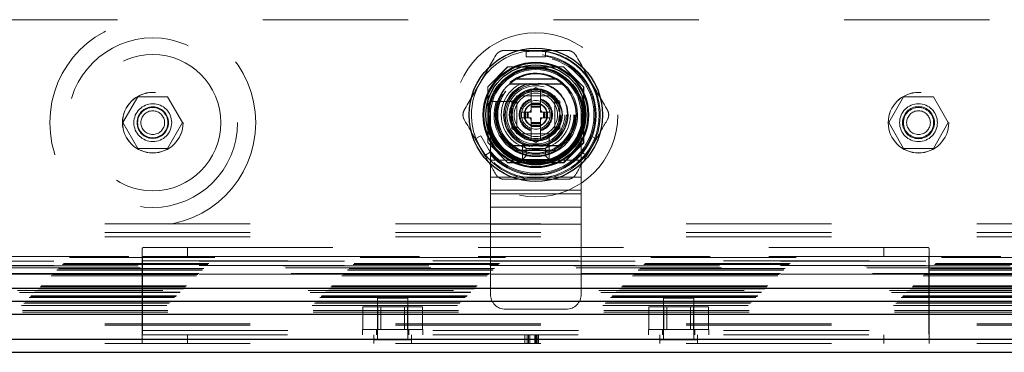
# Model space of a CAD drawing. Header units: inches. Extents: x 0.2 to 10.8, y 0.2 to 8.2.
# Tile 60 of 123: x 3.492 to 4.169, y 2.892 to 3.121. Entities that reach past the tile are written whole.
import ezdxf

# ---------------------------------------------------------------- set-up
doc = ezdxf.new("R2010")
doc.units = ezdxf.units.IN
doc.header["$MEASUREMENT"] = 0
doc.linetypes.add('HIDDEN', pattern=[0.075, 0.05, -0.025])

msp = doc.modelspace()

# ---------------------------------------------------------------- linework, layer by layer
at = {"color": 7, "linetype": 'HIDDEN', "lineweight": 18}
for p, q in [((4.5590546, 3.1205238), (3.1344713, 3.1205238)), ((3.8403095, 3.0993736), (3.8534329, 3.0993736)), ((3.8403095, 3.0993736), (3.8403095, 3.0951094)), ((3.8534329, 3.0993736), (3.8534329, 3.0951094)), ((3.8403095, 3.0951094), (3.8534329, 3.0951094)), ((3.8274716, 3.0881905), (3.813763, 3.0744819)), ((3.8276215, 3.0880406), (3.8139129, 3.0743319)), ((3.865971, 3.0881905), (3.8274716, 3.0881905)), ((3.8661209, 3.0880406), (3.8276215, 3.0880406)), ((3.8619059, 3.0878906), (3.8318365, 3.0878906)), ((3.8796796, 3.0744819), (3.865971, 3.0881905)), ((3.813763, 3.0744819), (3.813763, 3.0359824)), ((3.8139129, 3.0743319), (3.8139129, 3.0358325)), ((3.8140628, 3.0701169), (3.8140628, 3.0400475)), ((3.830467, 3.0645532), (3.8468712, 3.0740242)), ((3.8435904, 3.0631203), (3.8435904, 3.07213)), ((3.8468712, 3.0740242), (3.8632754, 3.0645532)), ((3.8501521, 3.0631203), (3.8501521, 3.07213)), ((3.8798296, 3.0743319), (3.8796796, 3.0744819)), ((3.8796796, 3.0359824), (3.8796796, 3.0744819)), ((3.8796796, 3.0400475), (3.8796796, 3.0701169)), ((3.8798296, 3.0358325), (3.8798296, 3.0743319)), ((3.5730289, 3.0674822), (3.5627809, 3.0497322)), ((3.5935248, 3.0674822), (3.5730289, 3.0674822)), ((3.6037728, 3.0497322), (3.5935248, 3.0674822)), ((3.8332805, 3.0642686), (3.8196734, 3.0642686)), ((3.830467, 3.0456113), (3.830467, 3.0645532)), ((3.8599979, 3.0682089), (3.8337479, 3.0682089)), ((3.8337479, 3.0682089), (3.8337479, 3.0419589)), ((3.8337479, 3.0646488), (3.8337479, 3.0455156)), ((3.8564378, 3.0682056), (3.8373046, 3.0682056)), ((3.8501521, 3.0631203), (3.8435904, 3.0631203)), ((3.8435904, 3.0624641), (3.8435904, 3.0631203)), ((3.8501521, 3.0624641), (3.8435904, 3.0624641)), ((3.8435904, 3.0621758), (3.8435904, 3.0624641)), ((3.8501521, 3.0624641), (3.8501521, 3.0631203)), ((3.8501521, 3.0621758), (3.8501521, 3.0624641)), ((3.8599946, 3.0455156), (3.8599946, 3.0646488)), ((3.8599979, 3.0419589), (3.8599979, 3.0682089)), ((3.8632754, 3.0645532), (3.8632754, 3.0456113)), ((4.0999454, 3.0674822), (4.0896975, 3.0497322)), ((4.1204414, 3.0674822), (4.0999454, 3.0674822)), ((4.1306893, 3.0497322), (4.1204414, 3.0674822)), ((3.8370287, 3.0570507), (3.8370287, 3.0531137)), ((3.8388332, 3.0570507), (3.8370287, 3.0570507)), ((3.8388332, 3.0570507), (3.8388332, 3.0531137)), ((3.8394893, 3.0570507), (3.8388332, 3.0570507)), ((3.8394893, 3.0570507), (3.8394893, 3.0531137)), ((3.8397776, 3.0570507), (3.8394893, 3.0570507)), ((3.8408415, 3.0570507), (3.8397776, 3.0570507)), ((3.8397776, 3.0570507), (3.8397776, 3.0531137)), ((3.8415374, 3.0570507), (3.8408415, 3.0570507)), ((3.8408415, 3.0570507), (3.8408415, 3.0531137)), ((3.8415374, 3.0570507), (3.8415374, 3.0531137)), ((3.8435904, 3.0570507), (3.8415374, 3.0570507)), ((3.8435904, 3.061112), (3.8435904, 3.0621758)), ((3.8501521, 3.0621758), (3.8435904, 3.0621758)), ((3.8435904, 3.060416), (3.8435904, 3.061112)), ((3.8501521, 3.061112), (3.8435904, 3.061112)), ((3.8435904, 3.0570507), (3.8435904, 3.060416)), ((3.8501521, 3.060416), (3.8435904, 3.060416)), ((3.8501521, 3.061112), (3.8501521, 3.0621758)), ((3.8501521, 3.060416), (3.8501521, 3.061112)), ((3.8501521, 3.0570507), (3.8501521, 3.060416)), ((3.852205, 3.0570507), (3.8501521, 3.0570507)), ((3.852901, 3.0570507), (3.852205, 3.0570507)), ((3.852205, 3.0570507), (3.852205, 3.0531137)), ((3.852901, 3.0570507), (3.852901, 3.0531137)), ((3.8539648, 3.0570507), (3.852901, 3.0570507)), ((3.8539648, 3.0570507), (3.8539648, 3.0531137)), ((3.8542531, 3.0570507), (3.8539648, 3.0570507)), ((3.8542531, 3.0570507), (3.8542531, 3.0531137)), ((3.8549093, 3.0570507), (3.8542531, 3.0570507)), ((3.8549093, 3.0570507), (3.8549093, 3.0531137)), ((3.8567137, 3.0570507), (3.8549093, 3.0570507)), ((3.8567137, 3.0570507), (3.8567137, 3.0531137)), ((3.5627809, 3.0497322), (3.5730289, 3.0319822)), ((3.5935248, 3.0319822), (3.6037728, 3.0497322)), ((3.8156229, 3.0550839), (3.8156229, 3.0238339)), ((3.8388332, 3.0531137), (3.8370287, 3.0531137)), ((3.8394893, 3.0531137), (3.8388332, 3.0531137)), ((3.8397776, 3.0531137), (3.8394893, 3.0531137)), ((3.8408415, 3.0531137), (3.8397776, 3.0531137)), ((3.8415374, 3.0531137), (3.8408415, 3.0531137)), ((3.8435904, 3.0531137), (3.8415374, 3.0531137)), ((3.8435904, 3.0497485), (3.8435904, 3.0531137)), ((3.8435904, 3.0490525), (3.8435904, 3.0497485)), ((3.8501521, 3.0497485), (3.8435904, 3.0497485)), ((3.8435904, 3.0479886), (3.8435904, 3.0490525)), ((3.8501521, 3.0490525), (3.8435904, 3.0490525)), ((3.8501521, 3.0497485), (3.8501521, 3.0531137)), ((3.852205, 3.0531137), (3.8501521, 3.0531137)), ((3.8501521, 3.0490525), (3.8501521, 3.0497485)), ((3.8501521, 3.0479886), (3.8501521, 3.0490525)), ((3.852901, 3.0531137), (3.852205, 3.0531137)), ((3.8539648, 3.0531137), (3.852901, 3.0531137)), ((3.8542531, 3.0531137), (3.8539648, 3.0531137)), ((3.8549093, 3.0531137), (3.8542531, 3.0531137)), ((3.8567137, 3.0531137), (3.8549093, 3.0531137)), ((3.8781229, 3.0550839), (3.8781229, 3.0238339)), ((4.0896975, 3.0497322), (4.0999454, 3.0319822)), ((4.1204414, 3.0319822), (4.1306893, 3.0497322)), ((3.8468712, 3.0361403), (3.830467, 3.0456113)), ((3.8501521, 3.0479886), (3.8435904, 3.0479886)), ((3.8435904, 3.0477003), (3.8435904, 3.0479886)), ((3.8501521, 3.0477003), (3.8435904, 3.0477003)), ((3.8435904, 3.0470442), (3.8435904, 3.0477003)), ((3.8501521, 3.0470442), (3.8435904, 3.0470442)), ((3.8435904, 3.0380345), (3.8435904, 3.0470442)), ((3.8632754, 3.0456113), (3.8468712, 3.0361403)), ((3.8501521, 3.0477003), (3.8501521, 3.0479886)), ((3.8501521, 3.0470442), (3.8501521, 3.0477003)), ((3.8501521, 3.0380345), (3.8501521, 3.0470442)), ((3.805233, 3.0386191), (3.8089258, 3.0407512)), ((3.8117946, 3.027254), (3.805233, 3.0386191)), ((3.8154875, 3.0293861), (3.8089258, 3.0407512)), ((3.813763, 3.0359824), (3.8274716, 3.0222738)), ((3.8337479, 3.0419589), (3.8599979, 3.0419589)), ((3.8373046, 3.0419589), (3.8564378, 3.0419589)), ((3.8560576, 3.0278844), (3.8560576, 3.0414915)), ((3.865971, 3.0222738), (3.8796796, 3.0359824)), ((3.8661209, 3.0221239), (3.8798296, 3.0358325)), ((3.8848166, 3.0407512), (3.878255, 3.0293861)), ((3.8819478, 3.027254), (3.8885095, 3.0386191)), ((3.8848166, 3.0407512), (3.8885095, 3.0386191)), ((3.5730289, 3.0319822), (3.5935248, 3.0319822)), ((3.8117946, 3.027254), (3.8154875, 3.0293861)), ((3.8377062, 3.0244589), (3.8377062, 3.0344589)), ((3.8402062, 3.0319589), (3.8377062, 3.0344589)), ((3.8377062, 3.0344589), (3.8560395, 3.0344589)), ((3.8402062, 3.0269589), (3.8402062, 3.0319589)), ((3.8402062, 3.0319589), (3.8535395, 3.0319589)), ((3.8535395, 3.0319589), (3.8560395, 3.0344589)), ((3.8535395, 3.0319589), (3.8535395, 3.0269589)), ((3.8560395, 3.0344589), (3.8560395, 3.0244589)), ((3.878255, 3.0293861), (3.8819478, 3.027254)), ((4.0999454, 3.0319822), (4.1204414, 3.0319822)), ((3.8156229, 3.0238339), (3.8781229, 3.0238339)), ((3.8156229, 3.0238339), (3.8156229, 3.0006574)), ((3.8156229, 3.0238339), (3.8781229, 3.0238339)), ((3.8274716, 3.0222738), (3.8276215, 3.0221239)), ((3.8274716, 3.0222738), (3.865971, 3.0222738)), ((3.8276215, 3.0221239), (3.8661209, 3.0221239)), ((3.8318365, 3.0222738), (3.8619059, 3.0222738)), ((3.8402062, 3.0269589), (3.8377062, 3.0244589)), ((3.8560395, 3.0244589), (3.8377062, 3.0244589)), ((3.8535395, 3.0269589), (3.8402062, 3.0269589)), ((3.8535395, 3.0269589), (3.8560395, 3.0244589)), ((3.8781229, 3.0238339), (3.8781229, 3.0006574)), ((3.8156229, 3.0122457), (3.8781229, 3.0122457)), ((3.8156229, 3.0031895), (3.8781229, 3.0031895)), ((3.8156229, 3.0006574), (3.8781229, 3.0006574)), ((3.8156229, 3.0006574), (3.8156229, 2.9916013)), ((3.8781229, 3.0006574), (3.8781229, 2.9916013)), ((3.8156229, 2.9916013), (3.8781229, 2.9916013)), ((3.8156229, 2.9916013), (3.8156229, 2.9800131)), ((3.8781229, 2.9916013), (3.8781229, 2.9800131)), ((2.9503313, 2.9801709), (4.7431796, 2.9801709)), ((3.8156229, 2.9800131), (3.8781229, 2.9800131)), ((3.8156229, 2.9800131), (3.8156229, 2.9317505)), ((3.8156229, 2.9800131), (3.8781229, 2.9800131)), ((3.8781229, 2.9800131), (3.8781229, 2.9317505)), ((2.9503313, 2.9741709), (4.7431796, 2.9741709)), ((2.9503313, 2.9711709), (4.7431796, 2.9711709)), ((2.9503313, 2.9711709), (4.7431796, 2.9711709)), ((3.5759221, 2.8995047), (3.5759221, 2.9608003)), ((3.5766415, 2.9637542), (3.6071721, 2.9637542)), ((3.6071721, 2.9637542), (3.6071721, 2.9577542)), ((3.6071721, 2.9637542), (4.0863388, 2.9637542)), ((4.0863388, 2.9577542), (4.0863388, 2.9637542)), ((4.0863388, 2.9637542), (4.1168694, 2.9637542)), ((4.1175888, 2.9608003), (4.1175888, 2.8995047)), ((2.9259755, 2.9569864), (4.7674948, 2.9569864)), ((4.7667828, 2.95772), (2.9266928, 2.95772)), ((4.7153046, 2.9545238), (2.9782213, 2.9545238)), ((4.7153046, 2.9545238), (2.9782213, 2.9545238)), ((3.5759221, 2.9547542), (4.1175888, 2.9547542)), ((3.576138, 2.9547542), (3.576138, 2.9067542)), ((3.576138, 2.9547542), (4.1173729, 2.9547542)), ((3.6071721, 2.9577542), (3.5766415, 2.9577542)), ((3.6071721, 2.9577542), (4.0863388, 2.9577542)), ((4.1168694, 2.9577542), (4.0863388, 2.9577542)), ((4.1173729, 2.9067542), (4.1173729, 2.9547542)), ((2.9173238, 2.9483347), (4.7761465, 2.9483347)), ((2.9173238, 2.9483347), (4.7761465, 2.9483347)), ((2.9175648, 2.9485756), (4.7759055, 2.9485756)), ((2.918494, 2.9495049), (4.7749763, 2.9495049)), ((4.7746881, 2.949793), (2.9187821, 2.949793)), ((4.7733351, 2.9511629), (2.920111, 2.9511629)), ((4.7732801, 2.9512066), (2.9201838, 2.9512066)), ((2.921112, 2.9521229), (4.7723583, 2.9521229)), ((2.921885, 2.9528959), (4.7715852, 2.9528959)), ((4.7153046, 2.9515238), (2.9782213, 2.9515238)), ((2.9133655, 2.9443763), (4.7801048, 2.9443763)), ((2.9141988, 2.9452097), (4.7792715, 2.9452097)), ((2.9142234, 2.9452037), (4.7792625, 2.9452037)), ((2.9143737, 2.9453687), (4.7790957, 2.9453687)), ((2.9146155, 2.9456263), (4.7788548, 2.9456263)), ((2.9146155, 2.9456263), (4.7788548, 2.9456263)), ((2.9150321, 2.946043), (4.7784381, 2.946043)), ((4.7784614, 2.9460561), (2.9150499, 2.9460561)), ((4.7153046, 2.9455238), (2.9782213, 2.9455238)), ((4.7901552, 2.9343089), (2.9033159, 2.9343089)), ((2.9044485, 2.9354593), (4.7890218, 2.9354593)), ((2.9049191, 2.9358883), (4.7885512, 2.9358883)), ((2.9057508, 2.9367617), (4.7877194, 2.9367617)), ((2.9064816, 2.9374924), (4.7869887, 2.9374924)), ((2.8983321, 2.929343), (4.7951382, 2.929343)), ((2.8991461, 2.9301569), (4.7943242, 2.9301569)), ((2.8992957, 2.9303066), (4.7941745, 2.9303066)), ((2.8995273, 2.9305341), (4.7939288, 2.9305341)), ((4.7915817, 2.9329099), (2.9018916, 2.9329099)), ((2.901974, 2.9329339), (4.7914963, 2.9329339)), ((2.9021295, 2.9331404), (4.7913408, 2.9331404)), ((3.7587555, 2.9290042), (3.7379221, 2.9290042)), ((3.7379221, 2.9290042), (3.7379221, 2.9003584)), ((3.7587555, 2.9003584), (3.7587555, 2.9290042)), ((3.9555888, 2.9290042), (3.9347555, 2.9290042)), ((3.9347555, 2.9290042), (3.9347555, 2.9003584)), ((3.9555888, 2.9003584), (3.9555888, 2.9290042)), ((2.8928894, 2.9238493), (4.8005808, 2.9238493)), ((2.8936899, 2.9205246), (4.7997803, 2.9205246)), ((2.8945824, 2.9255932), (4.7988879, 2.9255932)), ((2.8955672, 2.9265827), (4.7979003, 2.9265827)), ((3.7278429, 2.9075042), (3.7278429, 2.9229209)), ((3.7380908, 2.9229209), (3.7278429, 2.9229209)), ((3.7380908, 2.9075042), (3.7380908, 2.9229209)), ((3.7585868, 2.9229209), (3.7380908, 2.9229209)), ((3.7401763, 2.9229209), (3.7401763, 2.9075042)), ((3.7565013, 2.9075042), (3.7565013, 2.9229209)), ((3.7585868, 2.9075042), (3.7585868, 2.9229209)), ((3.7688347, 2.9229209), (3.7585868, 2.9229209)), ((3.7688347, 2.9075042), (3.7688347, 2.9229209)), ((3.8260395, 2.9213339), (3.8677062, 2.9213339)), ((3.9246762, 2.9075042), (3.9246762, 2.9229209)), ((3.9349242, 2.9229209), (3.9246762, 2.9229209)), ((3.9349242, 2.9075042), (3.9349242, 2.9229209)), ((3.9554201, 2.9229209), (3.9349242, 2.9229209)), ((3.9370096, 2.9229209), (3.9370096, 2.9075042)), ((3.9533346, 2.9075042), (3.9533346, 2.9229209)), ((3.9554201, 2.9075042), (3.9554201, 2.9229209)), ((3.9656681, 2.9229209), (3.9554201, 2.9229209)), ((3.9656681, 2.9075042), (3.9656681, 2.9229209)), ((2.893583, 2.9193914), (4.7998872, 2.9193914)), ((2.9503313, 2.9113883), (4.7431796, 2.9113883)), ((2.9503313, 2.9104556), (4.7431796, 2.9104556)), ((3.5759221, 2.9067542), (4.1175888, 2.9067542)), ((3.576138, 2.9067542), (4.1173729, 2.9067542)), ((3.7275055, 2.9075042), (3.7691721, 2.9075042)), ((3.7275055, 2.9075042), (3.7275055, 2.9037542)), ((3.7372971, 2.9075042), (3.7372971, 2.9037542)), ((3.7593805, 2.9037542), (3.7593805, 2.9075042)), ((3.7691721, 2.9037542), (3.7691721, 2.9075042)), ((3.9243388, 2.9075042), (3.9660055, 2.9075042)), ((3.9243388, 2.9075042), (3.9243388, 2.9037542)), ((3.9341305, 2.9075042), (3.9341305, 2.9037542)), ((3.9562138, 2.9037542), (3.9562138, 2.9075042)), ((3.9660055, 2.9037542), (3.9660055, 2.9075042)), ((2.9503313, 2.9007542), (4.7431796, 2.9007542)), ((3.5759221, 2.9037542), (4.1175888, 2.9037542)), ((3.6071721, 2.8977542), (3.6071721, 2.9037542)), ((3.735318, 2.8977542), (3.735318, 2.9037542)), ((3.7613596, 2.9003584), (3.735318, 2.9003584)), ((3.7613596, 2.8977542), (3.7613596, 2.9037542)), ((3.8392597, 2.8977542), (3.8392597, 2.9037542)), ((3.8408202, 2.8977542), (3.8408202, 2.9037542)), ((3.8419175, 2.8977542), (3.8419175, 2.9037542)), ((3.8427509, 2.8977542), (3.8427509, 2.9037542)), ((3.8460808, 2.8977542), (3.8460808, 2.9037542)), ((3.8467726, 2.8977542), (3.8467726, 2.9037542)), ((3.8473035, 2.8977542), (3.8473035, 2.9037542)), ((3.8482831, 2.8977542), (3.8482831, 2.9037542)), ((3.8488157, 2.8977542), (3.8488157, 2.9037542)), ((3.9321513, 2.8977542), (3.9321513, 2.9037542)), ((3.958193, 2.9003584), (3.9321513, 2.9003584)), ((3.958193, 2.8977542), (3.958193, 2.9037542)), ((4.0863388, 2.9037542), (4.0863388, 2.8977542)), ((2.9503313, 2.8977542), (4.7431796, 2.8977542)), ((3.5759221, 2.8995047), (3.5759221, 2.8977542)), ((4.1175888, 2.8995047), (4.1175888, 2.8977542))]:
    msp.add_line(p, q, dxfattribs=at)
at = {"color": 7, "linetype": 'Continuous', "lineweight": 25}
for p, q in [((3.8605592, 3.0796885), (3.8331832, 3.0796885)), ((3.8605592, 3.0304759), (3.8331832, 3.0304759)), ((2.9049191, 2.9358883), (4.7885512, 2.9358883)), ((2.901974, 2.927025), (4.7914963, 2.927025)), ((2.8928894, 2.9179405), (4.8005808, 2.9179405)), ((2.9503313, 2.9007542), (4.7431796, 2.9007542)), ((2.9503313, 2.8917542), (4.7431796, 2.8917542))]:
    msp.add_line(p, q, dxfattribs=at)
at = {"color": 7, "linetype": 'HIDDEN', "lineweight": 18, "flags": 128}
for points in [[(3.8468712, 3.0993736), (3.84109, 3.0989947), (3.8403095, 3.0988848)], [(3.8534329, 3.0988848), (3.8526524, 3.0989947), (3.8468712, 3.0993736)], [(3.8056562, 3.0388635), (3.8059514, 3.0381327), (3.8085138, 3.0329366)], [(3.8852287, 3.0329366), (3.8877911, 3.0381327), (3.8880862, 3.0388635)], [(3.8085138, 3.0329366), (3.8117325, 3.0281194), (3.8122179, 3.0274984)], [(3.8815245, 3.0274984), (3.8820099, 3.0281194), (3.8852287, 3.0329366)]]:
    msp.add_lwpolyline(points, dxfattribs=at)
at = {"color": 7, "linetype": 'HIDDEN', "lineweight": 18}
for centre, radius in [((3.5832768, 3.0497322), 0.0708333), ((3.8468712, 3.0550822), 0.0564167), ((3.5832768, 3.0497322), 0.0583333), ((3.5832768, 3.0497322), 0.046875), ((3.846763, 3.0552738), 0.04375), ((3.8468712, 3.0550822), 0.0415329), ((3.8468712, 3.0550822), 0.0415026), ((3.8468712, 3.0550822), 0.0408935), ((3.8468712, 3.0550822), 0.0400262), ((3.8468712, 3.0550822), 0.0362533), ((3.8468712, 3.0550822), 0.0360892), ((3.8468712, 3.0550822), 0.0337927), ((3.8468712, 3.0550822), 0.0334252), ((3.8468712, 3.0550822), 0.0319882), ((3.8468712, 3.0550822), 0.0270669), ((3.8468712, 3.0550822), 0.0264108), ((3.8468712, 3.0550822), 0.0264108), ((3.8468712, 3.0550822), 0.0262467), ((3.8468712, 3.0550822), 0.0237861), ((3.8468712, 3.0550822), 0.0209974), ((3.5832768, 3.0497322), 0.0208333), ((3.5833046, 3.0496905), 0.0208333), ((3.8468712, 3.0550822), 0.0200131), ((3.8468712, 3.0550822), 0.0172244), ((3.8468712, 3.0550822), 0.0164042), ((3.8468712, 3.0550822), 0.0162402), ((3.8468712, 3.0550822), 0.0149278), ((4.1101934, 3.0497322), 0.0208333), ((4.1102213, 3.0496905), 0.0208333), ((3.5832768, 3.0497322), 0.0130208), ((3.8468712, 3.0550822), 0.0098425), ((3.8468712, 3.0550822), 0.0080659), ((3.8468712, 3.0550822), 0.0078297), ((4.1101934, 3.0497322), 0.0130208), ((3.5832768, 3.0497322), 0.0108333), ((3.5832768, 3.0497322), 0.0104167), ((3.5832768, 3.0497322), 0.0081625), ((4.1101934, 3.0497322), 0.0110417), ((4.1101934, 3.0497322), 0.0104167), ((4.1101934, 3.0497322), 0.0081625)]:
    msp.add_circle(centre, radius, dxfattribs=at)
at = {"color": 7, "linetype": 'Continuous', "lineweight": 25}
for radius in [0.0459318, 0.0362814, 0.0358174, 0.0344488, 0.0328084, 0.0321054, 0.0180446]:
    msp.add_circle((3.8468712, 3.0550822), radius, dxfattribs=at)
at = {"color": 7, "linetype": 'HIDDEN', "lineweight": 18}
for centre, radius, start, end in [((3.8468712, 3.0550822), 0.0442913, 98.5196243, 150), ((3.8468712, 3.0550822), 0.0442913, 30, 81.4803757), ((3.8468729, 3.0550839), 0.03125, 0, 180), ((3.8468712, 3.0550822), 0.0287073, 288.6629249, 161.3370751), ((3.8468712, 3.0550822), 0.0442913, 150, 201.4803757), ((3.8468712, 3.0550822), 0.0221457, 101.9005369, 180), ((3.8468712, 3.0550822), 0.0218176, 99.0369276, 180), ((3.8468712, 3.0550822), 0.0218176, 277.3528467, 85.552299), ((3.8468712, 3.0550822), 0.0221457, 280.98225, 77.5591528), ((3.8468712, 3.0550822), 0.0442913, 338.5196243, 30), ((3.8468712, 3.0550822), 0.0173027, 100.9302482, 101.4540928), ((3.8468712, 3.0550822), 0.0173027, 78.5459072, 79.0697518), ((3.8468712, 3.0550822), 0.0287073, 161.3370751, 288.6629249), ((3.8468712, 3.0550822), 0.0173027, 138.5459072, 161.4540928), ((3.8468712, 3.0550822), 0.0114829, 106.6015496, 253.3984504), ((3.8468712, 3.0550822), 0.0108268, 107.6397014, 252.3602986), ((3.8468712, 3.0550822), 0.0114829, 286.6015496, 73.3984504), ((3.8468712, 3.0550822), 0.0108268, 287.6397014, 72.3602986), ((3.8468712, 3.0550822), 0.0173027, 18.5459072, 41.4540928), ((3.8468712, 3.0550822), 0.0045801, 135.7524991, 154.5451681), ((3.8468712, 3.0550822), 0.0045801, 25.4548319, 44.2475009), ((3.8468712, 3.0550822), 0.0221457, 180, 259.2593124), ((3.8468712, 3.0550822), 0.0218176, 180, 264.2412475), ((3.8468712, 3.0550822), 0.0173027, 198.5459072, 221.4540928), ((3.8468712, 3.0550822), 0.0045801, 205.4548319, 224.2475009), ((3.8468712, 3.0550822), 0.0045801, 315.7524991, 334.5451681), ((3.8468712, 3.0550822), 0.0173027, 318.5459072, 341.4540928), ((3.8468712, 3.0550822), 0.0173027, 258.5459072, 259.0697518), ((3.8468712, 3.0550822), 0.0173027, 280.9302482, 281.4540928), ((3.8468712, 3.0550822), 0.0442913, 218.5196243, 270), ((3.8468712, 3.0550822), 0.0442913, 270, 321.4803757), ((3.8260395, 2.9317505), 0.0104167, 180, 270), ((3.8677062, 2.9317505), 0.0104167, 270, 0)]:
    msp.add_arc(centre, radius, start, end, dxfattribs=at)
at = {"color": 7, "linetype": 'Continuous', "lineweight": 25}
for radius, start, end in [(0.0281573, 60.9137041, 119.0862959), (0.0278871, 130.1191669, 229.8808331), (0.0278871, 310.1191669, 49.8808331), (0.0281573, 240.9137041, 299.0862959)]:
    msp.add_arc((3.8468712, 3.0550822), radius, start, end, dxfattribs=at)
at = {"color": 7, "linetype": 'HIDDEN', "lineweight": 18}
for points, knots in [([(3.8194054, 3.0960927), (3.819693, 3.0965908), (3.8200394, 3.0970422), (3.8208486, 3.0978528), (3.8213103, 3.0982073), (3.8222993, 3.0987789), (3.82284, 3.0990028), (3.8239421, 3.0992979), (3.8245129, 3.0993736), (3.825088, 3.0993736)], [0, 0, 0, 0, 0.25, 0.25, 0.5, 0.5, 0.75, 0.75, 1, 1, 1, 1]), ([(3.8686545, 3.0993736), (3.8692296, 3.0993736), (3.8697937, 3.0992992), (3.8709004, 3.0990038), (3.8714382, 3.0987812), (3.8724276, 3.0982105), (3.872892, 3.0978542), (3.8736985, 3.0970473), (3.8740495, 3.0965908), (3.874337, 3.0960927)], [0, 0, 0, 0, 0.25, 0.25, 0.5, 0.5, 0.75, 0.75, 1, 1, 1, 1]), ([(3.8196734, 3.0642686), (3.8192293, 3.0642686), (3.8187945, 3.0642686), (3.8179691, 3.0642686), (3.8175901, 3.0642686), (3.8166229, 3.0642686), (3.8162305, 3.0642686), (3.8162305, 3.0642686)], [0, 0, 0, 0, 0.25, 0.25, 0.5, 0.5, 1, 1, 1, 1]), ([(3.7976222, 3.0518014), (3.7973346, 3.0522994), (3.7971169, 3.0528252), (3.7968195, 3.0539313), (3.7967433, 3.0545084), (3.7967428, 3.0556506), (3.7968193, 3.0562309), (3.7971148, 3.0573329), (3.7973346, 3.057865), (3.7976222, 3.0583631)], [0, 0, 0, 0, 0.25, 0.25, 0.5, 0.5, 0.75, 0.75, 1, 1, 1, 1]), ([(3.8961203, 3.0583631), (3.8964078, 3.057865), (3.8966255, 3.0573393), (3.896923, 3.0562332), (3.8969991, 3.0556561), (3.8969996, 3.0545139), (3.8969232, 3.0539336), (3.8966277, 3.0528316), (3.8964078, 3.0522995), (3.8961203, 3.0518014)], [0, 0, 0, 0, 0.25, 0.25, 0.5, 0.5, 0.75, 0.75, 1, 1, 1, 1]), ([(3.8560576, 3.0244415), (3.8560576, 3.0244415), (3.8560576, 3.0245358), (3.8560576, 3.0248927), (3.8560576, 3.0251561), (3.8560576, 3.0257975), (3.8560576, 3.0261807), (3.8560576, 3.0269995), (3.8560576, 3.0274406), (3.8560576, 3.0278844)], [0, 0, 0, 0, 0.25, 0.25, 0.5, 0.5, 0.75, 0.75, 1, 1, 1, 1]), ([(3.825088, 3.0107909), (3.8245129, 3.0107909), (3.8239487, 3.0108652), (3.8228421, 3.0111607), (3.8223043, 3.0113833), (3.8213148, 3.011954), (3.8208505, 3.0123103), (3.8200439, 3.0131172), (3.819693, 3.0135737), (3.8194054, 3.0140717)], [0, 0, 0, 0, 0.25, 0.25, 0.5, 0.5, 0.75, 0.75, 1, 1, 1, 1]), ([(3.874337, 3.0140717), (3.8740495, 3.0135737), (3.873703, 3.0131223), (3.8728938, 3.0123116), (3.8724322, 3.0119571), (3.8714432, 3.0113856), (3.8709024, 3.0111616), (3.8698003, 3.0108666), (3.8692296, 3.0107909), (3.8686545, 3.0107909)], [0, 0, 0, 0, 0.25, 0.25, 0.5, 0.5, 0.75, 0.75, 1, 1, 1, 1]), ([(3.5759221, 2.9608003), (3.5759221, 2.9612706), (3.5759308, 2.9616879), (3.5759764, 2.9624204), (3.5760142, 2.9627379), (3.576126, 2.9632421), (3.5761997, 2.9634325), (3.5763902, 2.9636898), (3.5765061, 2.9637542), (3.5766415, 2.9637542)], [0, 0, 0, 0, 0.25, 0.25, 0.5, 0.5, 0.75, 0.75, 1, 1, 1, 1]), ([(4.1168694, 2.9637542), (4.1170048, 2.9637542), (4.117119, 2.9636908), (4.1173086, 2.9634375), (4.1173844, 2.963244), (4.1174963, 2.9627404), (4.1175336, 2.9624311), (4.11758, 2.9616941), (4.1175888, 2.9612706), (4.1175888, 2.9608003)], [0, 0, 0, 0, 0.25, 0.25, 0.5, 0.5, 0.75, 0.75, 1, 1, 1, 1]), ([(3.5766415, 2.9577542), (3.5765564, 2.9577542), (3.5764805, 2.9576788), (3.5763503, 2.9573826), (3.5762972, 2.9571626), (3.5761739, 2.9563345), (3.576138, 2.9555529), (3.576138, 2.9547542)], [0, 0, 0, 0, 0.25, 0.25, 0.5, 0.5, 1, 1, 1, 1]), ([(4.1173729, 2.9547542), (4.1173729, 2.9551535), (4.1173638, 2.9555455), (4.1173255, 2.9562752), (4.1172961, 2.956609), (4.1172141, 2.9571608), (4.1171606, 2.9573822), (4.1170314, 2.9576771), (4.1169546, 2.9577542), (4.1168694, 2.9577542)], [0, 0, 0, 0, 0.25, 0.25, 0.5, 0.5, 0.75, 0.75, 1, 1, 1, 1]), ([(3.576138, 2.9067542), (3.576138, 2.9060455), (3.5761279, 2.905351), (3.5760922, 2.9039893), (3.5760662, 2.9033181), (3.5760116, 2.9020711), (3.5759826, 2.9014825), (3.5759376, 2.9004045), (3.5759221, 2.8999247), (3.5759221, 2.8995047)], [0, 0, 0, 0, 0.25, 0.25, 0.5, 0.5, 0.75, 0.75, 1, 1, 1, 1]), ([(4.1175888, 2.8995047), (4.1175888, 2.8999247), (4.1175734, 2.9004027), (4.1175289, 2.9014705), (4.1174996, 2.9020661), (4.1174449, 2.9033127), (4.1174192, 2.9039747), (4.117383, 2.9053479), (4.1173729, 2.9060455), (4.1173729, 2.9067542)], [0, 0, 0, 0, 0.25, 0.25, 0.5, 0.5, 0.75, 0.75, 1, 1, 1, 1])]:
    msp.add_open_spline(points, degree=3, knots=knots, dxfattribs=at)
for points in [[(3.825088, 3.0993736), (3.8301466, 3.0993736), (3.8352188, 3.0993736), (3.8403095, 3.0993736)], [(3.8534329, 3.0993736), (3.8585237, 3.0993736), (3.8635958, 3.0993736), (3.8686545, 3.0993736)], [(3.8085138, 3.0772279), (3.8121584, 3.0835406), (3.8157874, 3.0898262), (3.8194054, 3.0960927)], [(3.874337, 3.0960927), (3.877955, 3.0898262), (3.881584, 3.0835406), (3.8852287, 3.0772279)], [(3.7976222, 3.0583631), (3.8012402, 3.0646296), (3.8048692, 3.0709152), (3.8085138, 3.0772279)], [(3.8852287, 3.0772279), (3.8888733, 3.0709152), (3.8925023, 3.0646296), (3.8961203, 3.0583631)], [(3.805233, 3.0386191), (3.8026876, 3.0430279), (3.8001515, 3.0474205), (3.7976222, 3.0518014)], [(3.8885095, 3.0386191), (3.8910549, 3.0430279), (3.893591, 3.0474205), (3.8961203, 3.0518014)], [(3.8194054, 3.0140717), (3.8168761, 3.0184526), (3.81434, 3.0228453), (3.8117946, 3.027254)], [(3.874337, 3.0140717), (3.8768663, 3.0184526), (3.8794024, 3.0228453), (3.8819478, 3.027254)], [(3.8468712, 3.0107909), (3.8395819, 3.0107909), (3.8323239, 3.0107909), (3.825088, 3.0107909)], [(3.8686545, 3.0107909), (3.8614185, 3.0107909), (3.8541605, 3.0107909), (3.8468712, 3.0107909)]]:
    msp.add_open_spline(points, degree=3, dxfattribs=at)
at = {"color": 7, "linetype": 'Continuous', "lineweight": 25}
for points, knots in [([(3.8289013, 3.0764077), (3.8289013, 3.0764077), (3.8289542, 3.0764077), (3.8291579, 3.0764077), (3.8293113, 3.0764077), (3.8297029, 3.0764077), (3.8299392, 3.0764077), (3.8304836, 3.0764077), (3.8307933, 3.0764077), (3.8317855, 3.0764077), (3.8325475, 3.0764077), (3.8341762, 3.0764077), (3.8350303, 3.0764077), (3.8367932, 3.0764077), (3.8377077, 3.0764077), (3.8395349, 3.0764077), (3.8404518, 3.0764077), (3.8432093, 3.0764077), (3.8450561, 3.0764077), (3.8487598, 3.0764077), (3.850625, 3.0764077), (3.8543211, 3.0764077), (3.8561677, 3.0764077), (3.858787, 3.0764077), (3.8596425, 3.0764077), (3.8612554, 3.0764077), (3.8620043, 3.0764077), (3.8633193, 3.0764077), (3.8638584, 3.0764077), (3.8644387, 3.0764077), (3.8645887, 3.0764077), (3.8647889, 3.0764077), (3.8648411, 3.0764077), (3.8648411, 3.0764077)], [0, 0, 0, 0, 0.03125, 0.03125, 0.0625, 0.0625, 0.09375, 0.09375, 0.125, 0.125, 0.1875, 0.1875, 0.25, 0.25, 0.3125, 0.3125, 0.375, 0.375, 0.5, 0.5, 0.625, 0.625, 0.75, 0.75, 0.8125, 0.8125, 0.875, 0.875, 0.9375, 0.9375, 0.96875, 0.96875, 1, 1, 1, 1]), ([(3.8290847, 3.0765609), (3.8292569, 3.0767035), (3.8294897, 3.0769323), (3.8300579, 3.0774633), (3.8303933, 3.0777637), (3.8311151, 3.0783488), (3.831507, 3.0786392), (3.8323248, 3.0791885), (3.8327479, 3.0794463), (3.8331832, 3.0796885)], [0, 0, 0, 0, 0.25, 0.25, 0.5, 0.5, 0.75, 0.75, 1, 1, 1, 1]), ([(3.8646577, 3.0765609), (3.8644856, 3.0767035), (3.8642528, 3.0769323), (3.8636845, 3.0774633), (3.8633491, 3.0777637), (3.8626273, 3.0783488), (3.8622355, 3.0786392), (3.8614177, 3.0791885), (3.8609946, 3.0794463), (3.8605592, 3.0796885)], [0, 0, 0, 0, 0.25, 0.25, 0.5, 0.5, 0.75, 0.75, 1, 1, 1, 1]), ([(3.8648411, 3.0337568), (3.8648411, 3.0337568), (3.8647882, 3.0337568), (3.8645846, 3.0337568), (3.8644311, 3.0337568), (3.8640396, 3.0337568), (3.8638033, 3.0337568), (3.8632588, 3.0337568), (3.8629492, 3.0337568), (3.861957, 3.0337568), (3.861195, 3.0337568), (3.8595662, 3.0337568), (3.8587122, 3.0337568), (3.8569492, 3.0337568), (3.8560348, 3.0337568), (3.8542076, 3.0337568), (3.8532906, 3.0337568), (3.8505331, 3.0337568), (3.8486864, 3.0337568), (3.8449827, 3.0337568), (3.8431174, 3.0337568), (3.8394213, 3.0337568), (3.8375747, 3.0337568), (3.8349554, 3.0337568), (3.8340999, 3.0337568), (3.832487, 3.0337568), (3.8317382, 3.0337568), (3.8304232, 3.0337568), (3.829884, 3.0337568), (3.8293037, 3.0337568), (3.8291537, 3.0337568), (3.8289535, 3.0337568), (3.8289013, 3.0337568), (3.8289013, 3.0337568)], [0, 0, 0, 0, 0.03125, 0.03125, 0.0625, 0.0625, 0.09375, 0.09375, 0.125, 0.125, 0.1875, 0.1875, 0.25, 0.25, 0.3125, 0.3125, 0.375, 0.375, 0.5, 0.5, 0.625, 0.625, 0.75, 0.75, 0.8125, 0.8125, 0.875, 0.875, 0.9375, 0.9375, 0.96875, 0.96875, 1, 1, 1, 1]), ([(3.8331832, 3.0304759), (3.8327483, 3.0307179), (3.8323269, 3.0309748), (3.8315155, 3.0315193), (3.8311208, 3.0318113), (3.8303949, 3.0323993), (3.8300599, 3.0326993), (3.8294925, 3.0332294), (3.829257, 3.0334609), (3.8290847, 3.0336036)], [0, 0, 0, 0, 0.25, 0.25, 0.5, 0.5, 0.75, 0.75, 1, 1, 1, 1]), ([(3.8605592, 3.0304759), (3.8609942, 3.0307179), (3.8614156, 3.0309748), (3.8622269, 3.0315193), (3.8626217, 3.0318113), (3.8633475, 3.0323993), (3.8636825, 3.0326993), (3.86425, 3.0332294), (3.8644855, 3.0334609), (3.8646577, 3.0336036)], [0, 0, 0, 0, 0.25, 0.25, 0.5, 0.5, 0.75, 0.75, 1, 1, 1, 1])]:
    msp.add_open_spline(points, degree=3, knots=knots, dxfattribs=at)

doc.saveas('drawing.dxf')
